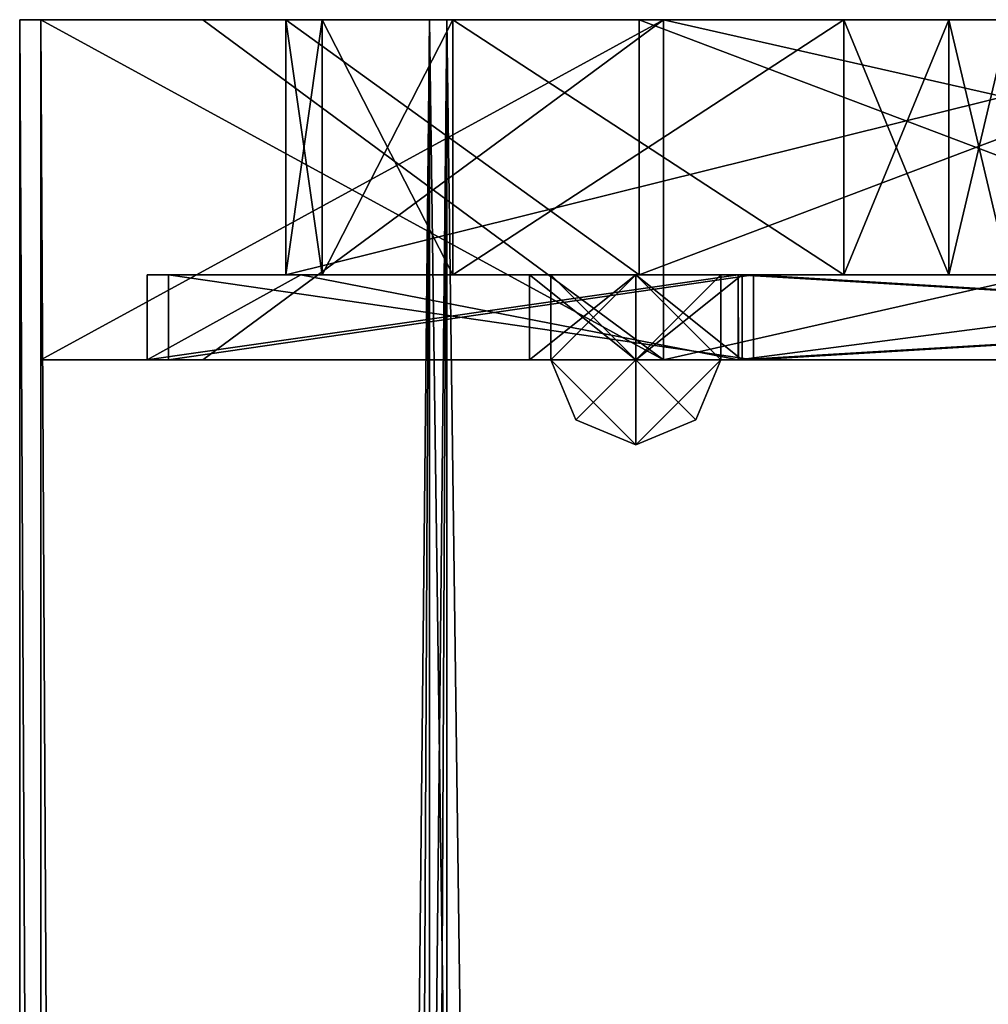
# Model space of a CAD drawing. Header units: millimetres. Extents: x -25 to 25, y -540 to 541.
# Tile 44 of 55: x -25 to -14, y 459 to 470. Entities that reach past the tile are written whole.
import ezdxf

# ---------------------------------------------------------------- set-up
doc = ezdxf.new("R2010")
doc.units = ezdxf.units.MM
doc.header["$LTSCALE"] = 33.374815
for name, color, linetype in [('240', 7, 'CONTINUOUS'), ('241', 7, 'CONTINUOUS'), ('242', 7, 'CONTINUOUS'), ('243', 7, 'CONTINUOUS'), ('244', 7, 'CONTINUOUS'), ('294', 7, 'CONTINUOUS'), ('295', 7, 'CONTINUOUS'), ('296', 7, 'CONTINUOUS'), ('297', 7, 'CONTINUOUS'), ('307', 7, 'CONTINUOUS'), ('309', 7, 'CONTINUOUS'), ('310', 7, 'CONTINUOUS'), ('313', 7, 'CONTINUOUS'), ('316', 7, 'CONTINUOUS'), ('317', 7, 'CONTINUOUS'), ('318', 7, 'CONTINUOUS'), ('320', 7, 'CONTINUOUS'), ('323', 7, 'CONTINUOUS'), ('324', 7, 'CONTINUOUS'), ('326', 7, 'CONTINUOUS'), ('327', 7, 'CONTINUOUS'), ('328', 7, 'CONTINUOUS'), ('329', 7, 'CONTINUOUS'), ('334', 7, 'CONTINUOUS'), ('335', 7, 'CONTINUOUS'), ('336', 7, 'CONTINUOUS'), ('337', 7, 'CONTINUOUS'), ('342', 7, 'CONTINUOUS'), ('343', 7, 'CONTINUOUS')]:
    doc.layers.add(name, color=color, linetype=linetype)

msp = doc.modelspace()

# ---------------------------------------------------------------- linework, layer by layer
at = {"layer": '240', "linetype": 'CONTINUOUS'}
for points in [[(-20.225, -469.5, 14.695), (-25, -469.5, 0), (-20.225, 470.5, 14.695), (-20.225, -469.5, 14.695)], [(-20.225, 470.5, 14.695), (-25, -469.5, 0), (-25, 0.5, 0), (-20.225, 470.5, 14.695)], [(-25, 470.5, 0), (-20.225, 470.5, 14.695), (-25, 0.5, 0), (-25, 470.5, 0)], [(-7.725, -469.5, 23.777), (-20.225, -469.5, 14.695), (-7.725, 470.5, 23.777), (-7.725, -469.5, 23.777)], [(-20.225, -469.5, 14.695), (-20.225, 470.5, 14.695), (-7.725, 470.5, 23.777), (-20.225, -469.5, 14.695)]]:
    msp.add_3dface(points, dxfattribs=at)
at = {"layer": '241', "linetype": 'CONTINUOUS'}
for points in [[(-25, 470.5, 0), (-20.225, -469.5, -14.695), (-20.225, 470.5, -14.695), (-25, 470.5, 0)], [(-20.225, -469.5, -14.695), (-25, 470.5, 0), (-25, 0.5, 0), (-20.225, -469.5, -14.695)], [(-20.225, -469.5, -14.695), (-7.726, -469.5, -23.776), (-20.225, 470.5, -14.695), (-20.225, -469.5, -14.695)], [(-7.726, -469.5, -23.776), (-7.725, 470.5, -23.776), (-20.225, 470.5, -14.695), (-7.726, -469.5, -23.776)]]:
    msp.add_3dface(points, dxfattribs=at)
at = {"layer": '242', "linetype": 'CONTINUOUS'}
for points in [[(-20.428, 470.5, -14.842), (-25.25, 470.5, 0), (-20.225, 470.5, -14.695), (-20.428, 470.5, -14.842)], [(-25.25, 470.5, 0), (-20.427, 470.5, 14.842), (-25, 470.5, 0), (-25.25, 470.5, 0)], [(-25.25, 470.5, 0), (-25, 470.5, 0), (-20.225, 470.5, -14.695), (-25.25, 470.5, 0)], [(-25, 470.5, 0), (-20.427, 470.5, 14.842), (-20.225, 470.5, 14.695), (-25, 470.5, 0)], [(-7.803, 470.5, -24.014), (-20.428, 470.5, -14.842), (-7.725, 470.5, -23.776), (-7.803, 470.5, -24.014)], [(-7.725, 470.5, -23.776), (-20.428, 470.5, -14.842), (-20.225, 470.5, -14.695), (-7.725, 470.5, -23.776)], [(-20.427, 470.5, 14.842), (-7.802, 470.5, 24.014), (-7.725, 470.5, 23.777), (-20.427, 470.5, 14.842)], [(-20.225, 470.5, 14.695), (-20.427, 470.5, 14.842), (-7.725, 470.5, 23.777), (-20.225, 470.5, 14.695)]]:
    msp.add_3dface(points, dxfattribs=at)
at = {"layer": '243', "linetype": 'CONTINUOUS'}
for points in [[(-20.428, -469.5, -14.842), (-25.25, -469.5, 0), (-20.428, 470.5, -14.842), (-20.428, -469.5, -14.842)], [(-20.428, 470.5, -14.842), (-25.25, -469.5, 0), (-25.25, 0.5, 0), (-20.428, 470.5, -14.842)], [(-25.25, 470.5, 0), (-20.428, 470.5, -14.842), (-25.25, 0.5, 0), (-25.25, 470.5, 0)], [(-7.803, -469.5, -24.014), (-20.428, -469.5, -14.842), (-7.803, 470.5, -24.014), (-7.803, -469.5, -24.014)], [(-7.803, 470.5, -24.014), (-20.428, -469.5, -14.842), (-20.428, 470.5, -14.842), (-7.803, 470.5, -24.014)]]:
    msp.add_3dface(points, dxfattribs=at)
at = {"layer": '244', "linetype": 'CONTINUOUS'}
for points in [[(-20.427, -469.5, 14.842), (-25.25, 470.5, 0), (-25.25, 0.5, 0), (-20.427, -469.5, 14.842)], [(-25.25, 470.5, 0), (-20.427, -469.5, 14.842), (-20.427, 470.5, 14.842), (-25.25, 470.5, 0)], [(-20.427, -469.5, 14.842), (-7.802, -469.5, 24.014), (-20.427, 470.5, 14.842), (-20.427, -469.5, 14.842)], [(-20.427, 470.5, 14.842), (-7.802, -469.5, 24.014), (-7.802, 470.5, 24.014), (-20.427, 470.5, 14.842)]]:
    msp.add_3dface(points, dxfattribs=at)
at = {"layer": '294', "linetype": 'CONTINUOUS'}
for points in [[(-25, 470.5, 0), (-23.096, 470.5, 9.569), (-22.12, 470.5, 4.116), (-25, 470.5, 0)], [(-17.677, 470.5, -17.678), (-25, 470.5, 0), (-17.962, 470.5, -13.55), (-17.677, 470.5, -17.678)], [(-20.154, 470.5, 1.75), (-25, 470.5, 0), (-21.693, 470.5, 2.472), (-20.154, 470.5, 1.75)], [(-25, 470.5, 0), (-20.154, 470.5, 1.75), (-11.25, 470.5, 0), (-25, 470.5, 0)], [(-21.693, 470.5, 2.472), (-25, 470.5, 0), (-22.12, 470.5, 4.116), (-21.693, 470.5, 2.472)], [(-17.962, 470.5, -13.55), (-25, 470.5, 0), (-22.12, 470.5, -4.116), (-17.962, 470.5, -13.55)], [(-22.12, 470.5, -4.116), (-25, 470.5, 0), (-21.692, 470.5, -2.471), (-22.12, 470.5, -4.116)], [(-21.692, 470.5, -2.471), (-25, 470.5, 0), (-20.154, 470.5, -1.75), (-21.692, 470.5, -2.471)], [(-20.154, 470.5, -1.75), (-25, 470.5, 0), (-15.554, 470.5, -1.75), (-20.154, 470.5, -1.75)], [(-15.554, 470.5, -1.75), (-25, 470.5, 0), (-11.25, 470.5, 0), (-15.554, 470.5, -1.75)], [(-23.096, 470.5, 9.569), (-17.676, 470.5, 17.679), (-22.12, 470.5, 4.116), (-23.096, 470.5, 9.569)], [(-22.12, 470.5, 4.116), (-17.676, 470.5, 17.679), (-10.033, 470.5, 20.139), (-22.12, 470.5, 4.116)], [(-20.154, 470.5, 1.75), (-15.554, 470.5, 1.75), (-11.25, 470.5, 0), (-20.154, 470.5, 1.75)], [(-10.033, 470.5, -20.139), (-17.677, 470.5, -17.678), (-17.962, 470.5, -13.55), (-10.033, 470.5, -20.139)], [(0, 470.5, -25), (-17.677, 470.5, -17.678), (-10.033, 470.5, -20.139), (0, 470.5, -25)], [(-17.676, 470.5, 17.679), (0, 470.5, 25), (-10.033, 470.5, 20.139), (-17.676, 470.5, 17.679)], [(-15.554, 470.5, 1.75), (-14.317, 470.5, 2.179), (-11.25, 470.5, 0), (-15.554, 470.5, 1.75)], [(-14.317, 470.5, -2.179), (-15.554, 470.5, -1.75), (-11.25, 470.5, 0), (-14.317, 470.5, -2.179)], [(-14.317, 470.5, 2.179), (-13.61, 470.5, 3.281), (-11.25, 470.5, 0), (-14.317, 470.5, 2.179)], [(-13.61, 470.5, -3.281), (-14.317, 470.5, -2.179), (-5.624, 470.5, -9.743), (-13.61, 470.5, -3.281)], [(-5.624, 470.5, -9.743), (-14.317, 470.5, -2.179), (-11.25, 470.5, 0), (-5.624, 470.5, -9.743)]]:
    msp.add_3dface(points, dxfattribs=at)
at = {"layer": '295', "linetype": 'CONTINUOUS'}
for points in [[(-23.096, 470.5, 9.569), (-25, 470.5, 0), (-17.677, 466.5, 17.679), (-23.096, 470.5, 9.569)], [(-17.677, 466.5, 17.679), (-25, 470.5, 0), (-25, 466.5, 0), (-17.677, 466.5, 17.679)], [(-17.676, 470.5, 17.679), (-23.096, 470.5, 9.569), (-17.677, 466.5, 17.679), (-17.676, 470.5, 17.679)], [(0.001, 466.5, 25), (-17.676, 470.5, 17.679), (-17.677, 466.5, 17.679), (0.001, 466.5, 25)], [(0, 470.5, 25), (-17.676, 470.5, 17.679), (0.001, 466.5, 25), (0, 470.5, 25)]]:
    msp.add_3dface(points, dxfattribs=at)
at = {"layer": '296', "linetype": 'CONTINUOUS'}
for points in [[(-25, 470.5, 0), (-17.677, 470.5, -17.678), (-25, 466.5, 0), (-25, 470.5, 0)], [(-25, 466.5, 0), (-17.677, 470.5, -17.678), (-23.096, 466.5, -9.568), (-25, 466.5, 0)], [(-23.096, 466.5, -9.568), (-17.677, 470.5, -17.678), (-17.676, 466.5, -17.679), (-23.096, 466.5, -9.568)], [(-17.677, 470.5, -17.678), (0, 470.5, -25), (-17.676, 466.5, -17.679), (-17.677, 470.5, -17.678)], [(-17.676, 466.5, -17.679), (0, 470.5, -25), (-0.001, 466.5, -25), (-17.676, 466.5, -17.679)]]:
    msp.add_3dface(points, dxfattribs=at)
at = {"layer": '297', "linetype": 'CONTINUOUS'}
for points in [[(-17.677, 466.5, 17.679), (-25, 466.5, 0), (-16.794, 466.5, 16.793), (-17.677, 466.5, 17.679)], [(-25, 466.5, 0), (-23.096, 466.5, -9.568), (-23.75, 466.5, 0), (-25, 466.5, 0)], [(-16.794, 466.5, 16.793), (-25, 466.5, 0), (-23.75, 466.5, 0), (-16.794, 466.5, 16.793)], [(-23.75, 466.5, 0), (-23.096, 466.5, -9.568), (-16.795, 466.5, -16.792), (-23.75, 466.5, 0)], [(-23.096, 466.5, -9.568), (-17.676, 466.5, -17.679), (-16.795, 466.5, -16.792), (-23.096, 466.5, -9.568)], [(0.001, 466.5, 25), (-17.677, 466.5, 17.679), (0, 466.5, 23.75), (0.001, 466.5, 25)], [(0, 466.5, 23.75), (-17.677, 466.5, 17.679), (-16.794, 466.5, 16.793), (0, 466.5, 23.75)], [(-17.676, 466.5, -17.679), (-0.001, 466.5, -25), (0, 466.5, -23.75), (-17.676, 466.5, -17.679)], [(-17.676, 466.5, -17.679), (0, 466.5, -23.75), (-16.795, 466.5, -16.792), (-17.676, 466.5, -17.679)]]:
    msp.add_3dface(points, dxfattribs=at)
at = {"layer": '307', "linetype": 'CONTINUOUS'}
for points in [[(-21.943, 467.5, 9.088), (-23.75, 467.5, 0.001), (-22.12, 467.5, 4.116), (-21.943, 467.5, 9.088)], [(-23.75, 467.5, 0.001), (-21.942, 467.5, -9.088), (-22.12, 467.5, -4.116), (-23.75, 467.5, 0.001)], [(-22.12, 467.5, 4.116), (-23.75, 467.5, 0.001), (-21.692, 467.5, 2.471), (-22.12, 467.5, 4.116)], [(-21.692, 467.5, 2.471), (-23.75, 467.5, 0.001), (-20.154, 467.5, 1.75), (-21.692, 467.5, 2.471)], [(-20.154, 467.5, 1.75), (-23.75, 467.5, 0.001), (-15.554, 467.5, 1.75), (-20.154, 467.5, 1.75)], [(-15.554, 467.5, 1.75), (-23.75, 467.5, 0.001), (-18.001, 467.5, 1), (-15.554, 467.5, 1.75)], [(-21.693, 467.5, -2.472), (-23.75, 467.5, 0.001), (-22.12, 467.5, -4.116), (-21.693, 467.5, -2.472)], [(-23.75, 467.5, 0.001), (-21.693, 467.5, -2.472), (-19, 467.5, 0), (-23.75, 467.5, 0.001)], [(-18.001, 467.5, 1), (-23.75, 467.5, 0.001), (-19, 467.5, 0), (-18.001, 467.5, 1)], [(-17.962, 467.5, 13.551), (-21.943, 467.5, 9.088), (-22.12, 467.5, 4.116), (-17.962, 467.5, 13.551)], [(-22.12, 467.5, -4.116), (-21.942, 467.5, -9.088), (-17.963, 467.5, -13.55), (-22.12, 467.5, -4.116)], [(-16.795, 467.5, 16.793), (-21.943, 467.5, 9.088), (-17.962, 467.5, 13.551), (-16.795, 467.5, 16.793)], [(-21.942, 467.5, -9.088), (-16.795, 467.5, -16.793), (-17.963, 467.5, -13.55), (-21.942, 467.5, -9.088)], [(-21.693, 467.5, -2.472), (-20.154, 467.5, -1.75), (-19, 467.5, 0), (-21.693, 467.5, -2.472)], [(-20.154, 467.5, -1.75), (-15.554, 467.5, -1.75), (-17.999, 467.5, -1), (-20.154, 467.5, -1.75)], [(-19, 467.5, 0), (-20.154, 467.5, -1.75), (-17.999, 467.5, -1), (-19, 467.5, 0)], [(-17, 467.5, 0), (-15.554, 467.5, 1.75), (-18.001, 467.5, 1), (-17, 467.5, 0)], [(-15.554, 467.5, -1.75), (-14.317, 467.5, 2.179), (-17.999, 467.5, -1), (-15.554, 467.5, -1.75)], [(-14.317, 467.5, 2.179), (-17, 467.5, 0), (-17.999, 467.5, -1), (-14.317, 467.5, 2.179)], [(-17.963, 467.5, -13.55), (-16.795, 467.5, -16.793), (-10.034, 467.5, -20.139), (-17.963, 467.5, -13.55)], [(-10.032, 467.5, 20.14), (-16.795, 467.5, 16.793), (-17.962, 467.5, 13.551), (-10.032, 467.5, 20.14)], [(-14.317, 467.5, 2.179), (-15.554, 467.5, 1.75), (-17, 467.5, 0), (-14.317, 467.5, 2.179)], [(-9.09, 467.5, 21.942), (-16.795, 467.5, 16.793), (-10.032, 467.5, 20.14), (-9.09, 467.5, 21.942)], [(-16.795, 467.5, -16.793), (-9.089, 467.5, -21.942), (-10.034, 467.5, -20.139), (-16.795, 467.5, -16.793)], [(-10.609, 467.5, 6.124), (-14.317, 467.5, 2.179), (-15.554, 467.5, -1.75), (-10.609, 467.5, 6.124)], [(-10.609, 467.5, 6.124), (-15.554, 467.5, -1.75), (-14.317, 467.5, -2.178), (-10.609, 467.5, 6.124)], [(-14.317, 467.5, 2.179), (-10.609, 467.5, 6.124), (-13.61, 467.5, 3.281), (-14.317, 467.5, 2.179)], [(-13.61, 467.5, -3.281), (-10.609, 467.5, 6.124), (-14.317, 467.5, -2.178), (-13.61, 467.5, -3.281)]]:
    msp.add_3dface(points, dxfattribs=at)
at = {"layer": '309', "linetype": 'CONTINUOUS'}
for points in [[(-16.794, 466.5, 16.793), (-23.75, 466.5, 0), (-16.795, 467.5, 16.793), (-16.794, 466.5, 16.793)], [(-23.75, 466.5, 0), (-16.795, 466.5, -16.792), (-21.942, 467.5, -9.088), (-23.75, 466.5, 0)], [(-16.795, 467.5, 16.793), (-23.75, 466.5, 0), (-21.943, 467.5, 9.088), (-16.795, 467.5, 16.793)], [(-21.943, 467.5, 9.088), (-23.75, 466.5, 0), (-23.75, 467.5, 0.001), (-21.943, 467.5, 9.088)], [(-23.75, 467.5, 0.001), (-23.75, 466.5, 0), (-21.942, 467.5, -9.088), (-23.75, 467.5, 0.001)], [(-21.942, 467.5, -9.088), (-16.795, 466.5, -16.792), (-16.795, 467.5, -16.793), (-21.942, 467.5, -9.088)], [(-16.795, 466.5, -16.792), (0, 466.5, -23.75), (-16.795, 467.5, -16.793), (-16.795, 466.5, -16.792)], [(-16.795, 467.5, -16.793), (0, 466.5, -23.75), (-9.089, 467.5, -21.942), (-16.795, 467.5, -16.793)], [(-9.09, 467.5, 21.942), (-16.794, 466.5, 16.793), (-16.795, 467.5, 16.793), (-9.09, 467.5, 21.942)], [(0, 466.5, 23.75), (-16.794, 466.5, 16.793), (0, 467.5, 23.75), (0, 466.5, 23.75)], [(0, 467.5, 23.75), (-16.794, 466.5, 16.793), (-9.09, 467.5, 21.942), (0, 467.5, 23.75)]]:
    msp.add_3dface(points, dxfattribs=at)
at = {"layer": '310', "linetype": 'CONTINUOUS'}
for points in [[(-22.12, 470.5, 4.116), (-10.033, 470.5, 20.139), (-22.12, 467.5, 4.116), (-22.12, 470.5, 4.116)], [(-10.033, 470.5, 20.139), (-17.962, 467.5, 13.551), (-22.12, 467.5, 4.116), (-10.033, 470.5, 20.139)], [(-10.033, 470.5, 20.139), (-10.032, 467.5, 20.14), (-17.962, 467.5, 13.551), (-10.033, 470.5, 20.139)]]:
    msp.add_3dface(points, dxfattribs=at)
at = {"layer": '313', "linetype": 'CONTINUOUS'}
for points in [[(-15.554, 470.5, 1.75), (-20.154, 470.5, 1.75), (-15.554, 467.5, 1.75), (-15.554, 470.5, 1.75)], [(-20.154, 470.5, 1.75), (-20.154, 467.5, 1.75), (-15.554, 467.5, 1.75), (-20.154, 470.5, 1.75)]]:
    msp.add_3dface(points, dxfattribs=at)
at = {"layer": '316', "linetype": 'CONTINUOUS'}
for points in [[(-14.317, 470.5, 2.179), (-15.554, 470.5, 1.75), (-14.317, 467.5, 2.179), (-14.317, 470.5, 2.179)], [(-15.554, 470.5, 1.75), (-15.554, 467.5, 1.75), (-14.317, 467.5, 2.179), (-15.554, 470.5, 1.75)], [(-13.61, 470.5, 3.281), (-14.317, 470.5, 2.179), (-13.61, 467.5, 3.281), (-13.61, 470.5, 3.281)], [(-14.317, 470.5, 2.179), (-14.317, 467.5, 2.179), (-13.61, 467.5, 3.281), (-14.317, 470.5, 2.179)]]:
    msp.add_3dface(points, dxfattribs=at)
at = {"layer": '317', "linetype": 'CONTINUOUS'}
for points in [[(-21.693, 470.5, 2.472), (-22.12, 470.5, 4.116), (-21.692, 467.5, 2.471), (-21.693, 470.5, 2.472)], [(-22.12, 470.5, 4.116), (-22.12, 467.5, 4.116), (-21.692, 467.5, 2.471), (-22.12, 470.5, 4.116)], [(-20.154, 470.5, 1.75), (-21.693, 470.5, 2.472), (-20.154, 467.5, 1.75), (-20.154, 470.5, 1.75)], [(-21.693, 470.5, 2.472), (-21.692, 467.5, 2.471), (-20.154, 467.5, 1.75), (-21.693, 470.5, 2.472)]]:
    msp.add_3dface(points, dxfattribs=at)
at = {"layer": '318', "linetype": 'CONTINUOUS'}
for points in [[(-20.154, 470.5, -1.75), (-15.554, 470.5, -1.75), (-20.154, 467.5, -1.75), (-20.154, 470.5, -1.75)], [(-15.554, 470.5, -1.75), (-15.554, 467.5, -1.75), (-20.154, 467.5, -1.75), (-15.554, 470.5, -1.75)]]:
    msp.add_3dface(points, dxfattribs=at)
at = {"layer": '320', "linetype": 'CONTINUOUS'}
for points in [[(-15.554, 470.5, -1.75), (-14.317, 470.5, -2.179), (-15.554, 467.5, -1.75), (-15.554, 470.5, -1.75)], [(-15.554, 467.5, -1.75), (-14.317, 470.5, -2.179), (-14.317, 467.5, -2.178), (-15.554, 467.5, -1.75)], [(-14.317, 470.5, -2.179), (-13.61, 470.5, -3.281), (-14.317, 467.5, -2.178), (-14.317, 470.5, -2.179)], [(-13.61, 470.5, -3.281), (-13.61, 467.5, -3.281), (-14.317, 467.5, -2.178), (-13.61, 470.5, -3.281)]]:
    msp.add_3dface(points, dxfattribs=at)
at = {"layer": '323', "linetype": 'CONTINUOUS'}
for points in [[(-22.12, 470.5, -4.116), (-21.692, 470.5, -2.471), (-22.12, 467.5, -4.116), (-22.12, 470.5, -4.116)], [(-21.692, 470.5, -2.471), (-21.693, 467.5, -2.472), (-22.12, 467.5, -4.116), (-21.692, 470.5, -2.471)], [(-21.692, 470.5, -2.471), (-20.154, 470.5, -1.75), (-21.693, 467.5, -2.472), (-21.692, 470.5, -2.471)], [(-20.154, 470.5, -1.75), (-20.154, 467.5, -1.75), (-21.693, 467.5, -2.472), (-20.154, 470.5, -1.75)]]:
    msp.add_3dface(points, dxfattribs=at)
at = {"layer": '324', "linetype": 'CONTINUOUS'}
for points in [[(-17.962, 470.5, -13.55), (-22.12, 470.5, -4.116), (-17.963, 467.5, -13.55), (-17.962, 470.5, -13.55)], [(-22.12, 470.5, -4.116), (-22.12, 467.5, -4.116), (-17.963, 467.5, -13.55), (-22.12, 470.5, -4.116)], [(-17.962, 470.5, -13.55), (-17.963, 467.5, -13.55), (-10.034, 467.5, -20.139), (-17.962, 470.5, -13.55)], [(-10.033, 470.5, -20.139), (-17.962, 470.5, -13.55), (-10.034, 467.5, -20.139), (-10.033, 470.5, -20.139)]]:
    msp.add_3dface(points, dxfattribs=at)
at = {"layer": '326', "linetype": 'CONTINUOUS'}
for points in [[(-18.001, 467.5, 1), (-19, 467.5, 0), (-18, 466.5, 1), (-18.001, 467.5, 1)], [(-19, 467.5, 0), (-19, 466.5, 0), (-18, 466.5, 1), (-19, 467.5, 0)], [(-17, 467.5, 0), (-18.001, 467.5, 1), (-17, 466.5, 0), (-17, 467.5, 0)], [(-17, 466.5, 0), (-18.001, 467.5, 1), (-18, 466.5, 1), (-17, 466.5, 0)]]:
    msp.add_3dface(points, dxfattribs=at)
at = {"layer": '327', "linetype": 'CONTINUOUS'}
for points in [[(-18, 466.5, 1), (-19, 466.5, 0), (-18, 465.5, 0), (-18, 466.5, 1)], [(-18, 465.5, 0), (-19, 466.5, 0), (-18.707, 465.793, 0), (-18, 465.5, 0)], [(-17, 466.5, 0), (-18, 466.5, 1), (-17.293, 465.793, 0), (-17, 466.5, 0)], [(-17.293, 465.793, 0), (-18, 466.5, 1), (-18, 465.5, 0), (-17.293, 465.793, 0)]]:
    msp.add_3dface(points, dxfattribs=at)
at = {"layer": '328', "linetype": 'CONTINUOUS'}
for points in [[(-18.707, 465.793, 0), (-19, 466.5, 0), (-18, 466.5, -1), (-18.707, 465.793, 0)], [(-18, 465.5, 0), (-18.707, 465.793, 0), (-18, 466.5, -1), (-18, 465.5, 0)], [(-17, 466.5, 0), (-17.293, 465.793, 0), (-18, 465.5, 0), (-17, 466.5, 0)], [(-17, 466.5, 0), (-18, 465.5, 0), (-18, 466.5, -1), (-17, 466.5, 0)]]:
    msp.add_3dface(points, dxfattribs=at)
at = {"layer": '329', "linetype": 'CONTINUOUS'}
for points in [[(-19, 467.5, 0), (-17.999, 467.5, -1), (-19, 466.5, 0), (-19, 467.5, 0)], [(-19, 466.5, 0), (-17.999, 467.5, -1), (-18, 466.5, -1), (-19, 466.5, 0)], [(-17.999, 467.5, -1), (-17, 467.5, 0), (-18, 466.5, -1), (-17.999, 467.5, -1)], [(-17, 467.5, 0), (-17, 466.5, 0), (-18, 466.5, -1), (-17, 467.5, 0)]]:
    msp.add_3dface(points, dxfattribs=at)
at = {"layer": '334', "linetype": 'CONTINUOUS'}
for points in [[(-23.5, 466.5, 0), (-16.616, 466.5, -16.618), (-19.25, 466.5, 0), (-23.5, 466.5, 0)], [(-16.616, 466.5, 16.618), (-23.5, 466.5, 0), (-6.123, 466.5, 10.61), (-16.616, 466.5, 16.618)], [(-6.123, 466.5, 10.61), (-23.5, 466.5, 0), (-10.608, 466.5, 6.126), (-6.123, 466.5, 10.61)], [(-10.608, 466.5, 6.126), (-23.5, 466.5, 0), (-18.001, 466.5, 1.25), (-10.608, 466.5, 6.126)], [(-18.001, 466.5, 1.25), (-23.5, 466.5, 0), (-19.25, 466.5, 0), (-18.001, 466.5, 1.25)], [(-19.25, 466.5, 0), (-16.616, 466.5, -16.618), (-17.999, 466.5, -1.25), (-19.25, 466.5, 0)], [(-16.75, 466.5, 0), (-10.608, 466.5, 6.126), (-18.001, 466.5, 1.25), (-16.75, 466.5, 0)], [(-16.616, 466.5, -16.618), (-6.124, 466.5, -10.609), (-17.999, 466.5, -1.25), (-16.616, 466.5, -16.618)], [(-6.124, 466.5, -10.609), (-12.25, 466.5, 0), (-17.999, 466.5, -1.25), (-6.124, 466.5, -10.609)], [(-12.25, 466.5, 0), (-16.75, 466.5, 0), (-17.999, 466.5, -1.25), (-12.25, 466.5, 0)], [(-12.25, 466.5, 0), (-10.608, 466.5, 6.126), (-16.75, 466.5, 0), (-12.25, 466.5, 0)], [(-0.002, 466.5, -23.5), (16.616, 466.5, -16.618), (-16.616, 466.5, -16.618), (-0.002, 466.5, -23.5)], [(-16.616, 466.5, -16.618), (16.616, 466.5, -16.618), (6.123, 466.5, -10.61), (-16.616, 466.5, -16.618)], [(-6.124, 466.5, -10.609), (-16.616, 466.5, -16.618), (6.123, 466.5, -10.61), (-6.124, 466.5, -10.609)], [(0.002, 466.5, 23.5), (-16.616, 466.5, 16.618), (16.616, 466.5, 16.618), (0.002, 466.5, 23.5)], [(16.616, 466.5, 16.618), (-16.616, 466.5, 16.618), (-6.123, 466.5, 10.61), (16.616, 466.5, 16.618)]]:
    msp.add_3dface(points, dxfattribs=at)
at = {"layer": '335', "linetype": 'CONTINUOUS'}
for points in [[(-16.616, 466.5, -16.618), (-23.5, 466.5, 0), (-16.617, 467.5, -16.617), (-16.616, 466.5, -16.618)], [(-16.617, 467.5, -16.617), (-23.5, 466.5, 0), (-23.5, 467.5, 0), (-16.617, 467.5, -16.617)], [(0.001, 467.5, -23.5), (-16.616, 466.5, -16.618), (-16.617, 467.5, -16.617), (0.001, 467.5, -23.5)], [(-0.002, 466.5, -23.5), (-16.616, 466.5, -16.618), (0.001, 467.5, -23.5), (-0.002, 466.5, -23.5)]]:
    msp.add_3dface(points, dxfattribs=at)
at = {"layer": '336', "linetype": 'CONTINUOUS'}
for points in [[(-23.5, 466.5, 0), (-16.616, 466.5, 16.618), (-23.5, 467.5, 0), (-23.5, 466.5, 0)], [(-23.5, 467.5, 0), (-16.616, 466.5, 16.618), (-16.616, 467.5, 16.618), (-23.5, 467.5, 0)], [(-16.616, 466.5, 16.618), (0.002, 466.5, 23.5), (-16.616, 467.5, 16.618), (-16.616, 466.5, 16.618)], [(-16.616, 467.5, 16.618), (0.002, 466.5, 23.5), (-0.001, 467.5, 23.5), (-16.616, 467.5, 16.618)]]:
    msp.add_3dface(points, dxfattribs=at)
at = {"layer": '337', "linetype": 'CONTINUOUS'}
for points in [[(-16.617, 467.5, -16.617), (-23.5, 467.5, 0), (-6.124, 467.5, -10.61), (-16.617, 467.5, -16.617)], [(-23.5, 467.5, 0), (-16.616, 467.5, 16.618), (-19.25, 467.5, 0), (-23.5, 467.5, 0)], [(-6.124, 467.5, -10.61), (-23.5, 467.5, 0), (-10.608, 467.5, -6.126), (-6.124, 467.5, -10.61)], [(-10.608, 467.5, -6.126), (-23.5, 467.5, 0), (-18.001, 467.5, -1.25), (-10.608, 467.5, -6.126)], [(-23.5, 467.5, 0), (-19.25, 467.5, 0), (-18.001, 467.5, -1.25), (-23.5, 467.5, 0)], [(-19.25, 467.5, 0), (-16.616, 467.5, 16.618), (-17.999, 467.5, 1.25), (-19.25, 467.5, 0)], [(-16.75, 467.5, 0), (-10.608, 467.5, -6.126), (-18.001, 467.5, -1.25), (-16.75, 467.5, 0)], [(-16.616, 467.5, 16.618), (-6.124, 467.5, 10.609), (-17.999, 467.5, 1.25), (-16.616, 467.5, 16.618)], [(-6.124, 467.5, 10.609), (-12.25, 467.5, 0), (-17.999, 467.5, 1.25), (-6.124, 467.5, 10.609)], [(-17.999, 467.5, 1.25), (-12.25, 467.5, 0), (-16.75, 467.5, 0), (-17.999, 467.5, 1.25)], [(-12.25, 467.5, 0), (-10.608, 467.5, -6.126), (-16.75, 467.5, 0), (-12.25, 467.5, 0)], [(16.616, 467.5, -16.618), (0.001, 467.5, -23.5), (-16.617, 467.5, -16.617), (16.616, 467.5, -16.618)], [(16.616, 467.5, -16.618), (-16.617, 467.5, -16.617), (-6.124, 467.5, -10.61), (16.616, 467.5, -16.618)], [(-16.616, 467.5, 16.618), (-0.001, 467.5, 23.5), (16.617, 467.5, 16.617), (-16.616, 467.5, 16.618)], [(-16.616, 467.5, 16.618), (16.617, 467.5, 16.617), (6.124, 467.5, 10.61), (-16.616, 467.5, 16.618)], [(-6.124, 467.5, 10.609), (-16.616, 467.5, 16.618), (6.124, 467.5, 10.61), (-6.124, 467.5, 10.609)]]:
    msp.add_3dface(points, dxfattribs=at)
at = {"layer": '342', "linetype": 'CONTINUOUS'}
for points in [[(-18.001, 466.5, 1.25), (-19.25, 466.5, 0), (-17.999, 467.5, 1.25), (-18.001, 466.5, 1.25)], [(-19.25, 466.5, 0), (-19.25, 467.5, 0), (-17.999, 467.5, 1.25), (-19.25, 466.5, 0)], [(-16.75, 466.5, 0), (-18.001, 466.5, 1.25), (-16.75, 467.5, 0), (-16.75, 466.5, 0)], [(-18.001, 466.5, 1.25), (-17.999, 467.5, 1.25), (-16.75, 467.5, 0), (-18.001, 466.5, 1.25)]]:
    msp.add_3dface(points, dxfattribs=at)
at = {"layer": '343', "linetype": 'CONTINUOUS'}
for points in [[(-19.25, 466.5, 0), (-17.999, 466.5, -1.25), (-19.25, 467.5, 0), (-19.25, 466.5, 0)], [(-19.25, 467.5, 0), (-17.999, 466.5, -1.25), (-18.001, 467.5, -1.25), (-19.25, 467.5, 0)], [(-17.999, 466.5, -1.25), (-16.75, 466.5, 0), (-18.001, 467.5, -1.25), (-17.999, 466.5, -1.25)], [(-16.75, 466.5, 0), (-16.75, 467.5, 0), (-18.001, 467.5, -1.25), (-16.75, 466.5, 0)]]:
    msp.add_3dface(points, dxfattribs=at)

doc.saveas('drawing.dxf')
